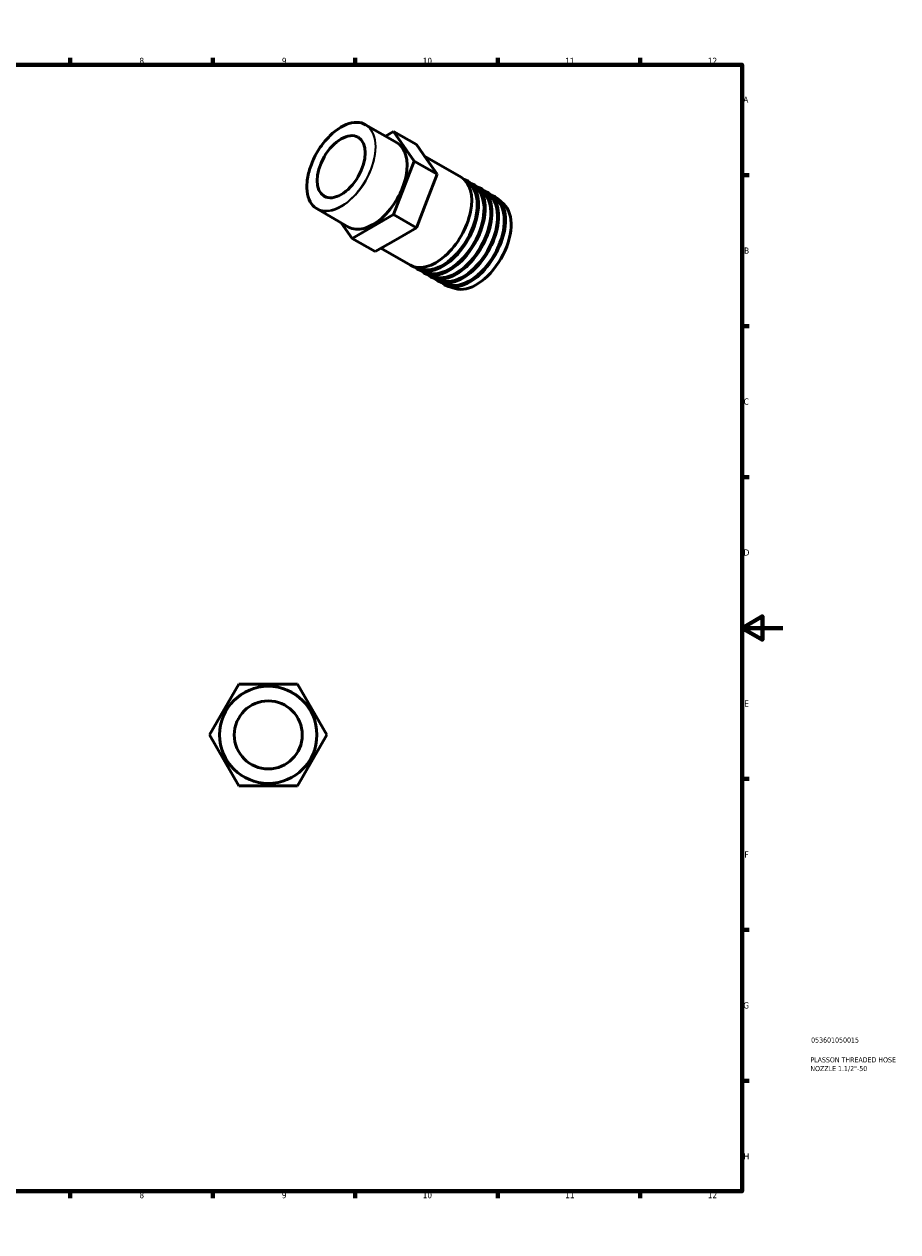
# Model space of a CAD drawing. Header units: millimetres. Extents: x 0 to 898, y 0 to 594.
# Tile 3 of 3: x 468 to 898, y 0 to 594. Entities that reach past the tile are written whole.
import ezdxf

# ---------------------------------------------------------------- set-up
doc = ezdxf.new("R2010")
doc.units = ezdxf.units.MM
for name, color, linetype, lineweight in [('Border (ANSI)', 7, 'Continuous', 70), ('Title (ISO)', 7, 'Continuous', 50), ('Visible (ANSI)', 7, 'Continuous', 50), ('Visible Narrow (ANSI)', 7, 'Continuous', 35)]:
    doc.layers.add(name, color=color, linetype=linetype, lineweight=lineweight)
doc.styles.add('Note Text (ANSI)', font='tahoma.ttf')
doc.styles.add('Note Text (ISO)', font='tahoma.ttf')

# ---------------------------------------------------------------- blocks, each defined once
blk = doc.blocks.new('Borders Default Border')
at = {"layer": 'Border (ANSI)'}
for p, q in [((70.08, 574), (70.08, 577.45)), ((140.17, 574), (140.17, 577.45)), ((210.25, 574), (210.25, 577.45)), ((280.33, 574), (280.33, 577.45)), ((350.42, 574), (350.42, 577.45)), ((490.58, 574), (490.58, 577.45)), ((560.67, 574), (560.67, 577.45)), ((630.75, 574), (630.75, 577.45)), ((700.83, 574), (700.83, 577.45)), ((770.92, 574), (770.92, 577.45)), ((20, 519.75), (16.55, 519.75)), ((821, 519.75), (824.45, 519.75)), ((20, 445.5), (16.55, 445.5)), ((821, 445.5), (824.45, 445.5)), ((20, 371.25), (16.55, 371.25)), ((821, 371.25), (824.45, 371.25)), ((20, 222.75), (16.55, 222.75)), ((821, 222.75), (824.45, 222.75)), ((20, 148.5), (16.55, 148.5)), ((821, 148.5), (824.45, 148.5)), ((20, 74.25), (16.55, 74.25)), ((821, 74.25), (824.45, 74.25)), ((70.08, 20), (70.08, 16.55)), ((140.17, 20), (140.17, 16.55)), ((210.25, 20), (210.25, 16.55)), ((280.33, 20), (280.33, 16.55)), ((350.42, 20), (350.42, 16.55)), ((490.58, 20), (490.58, 16.55)), ((560.67, 20), (560.67, 16.55)), ((630.75, 20), (630.75, 16.55)), ((700.83, 20), (700.83, 16.55)), ((770.92, 20), (770.92, 16.55))]:
    blk.add_line(p, q, dxfattribs=at)
at = {"layer": 'Border (ANSI)', "flags": 128}
for points in [[(420.5, 594), (420.5, 574), (414.73, 584), (426.27, 584), (420.5, 574)], [(20, 20), (20, 574), (821, 574), (821, 20), (20, 20)], [(0, 297), (20, 297), (10, 302.77), (10, 291.23), (20, 297)], [(841, 297), (821, 297), (831, 302.77), (831, 291.23), (821, 297)], [(420.5, 0), (420.5, 20), (414.73, 10), (426.27, 10), (420.5, 20)]]:
    blk.add_lwpolyline(points, dxfattribs=at)
at = {"layer": 'Border (ANSI)', "attachment_point": 7, "style": 'Note Text (ANSI)'}
for s, insert, char_height in [('1', (34.35, 574.4), 3.05), ('2', (104.2, 574.4), 3.05), ('3', (174.26, 574.34), 3.05), ('4', (244.23, 574.4), 3.05), ('5', (314.48, 574.34), 3.05), ('6', (384.49, 574.34), 3.05), ('7', (454.6, 574.4), 3.05), ('8', (524.63, 574.33), 3.05), ('9', (594.7, 574.34), 3.05), ('10', (663.96, 574.34), 3.048), ('11', (734.04, 574.4), 3.048), ('12', (804.13, 574.4), 3.048), ('A', (16.78, 555.35), 3.05), ('A', (821.63, 555.35), 3.05), ('B', (17.15, 481.1), 3.05), ('B', (821.99, 481.1), 3.05), ('C', (16.95, 406.8), 3.05), ('C', (821.8, 406.8), 3.05), ('D', (16.96, 332.6), 3.05), ('D', (821.81, 332.6), 3.05), ('E', (17.21, 258.35), 3.05), ('E', (822.05, 258.35), 3.05), ('F', (17.29, 184.1), 3.05), ('F', (822.14, 184.1), 3.05), ('G', (16.81, 109.79), 3.05), ('G', (821.66, 109.79), 3.05), ('H', (16.97, 35.6), 3.05), ('H', (821.81, 35.6), 3.05), ('1', (34.35, 16.55), 3.05), ('2', (104.2, 16.55), 3.05), ('3', (174.26, 16.49), 3.05), ('4', (244.23, 16.55), 3.05), ('5', (314.48, 16.49), 3.05), ('6', (384.49, 16.49), 3.05), ('7', (454.6, 16.55), 3.05), ('8', (524.63, 16.48), 3.05), ('9', (594.7, 16.49), 3.05), ('10', (663.96, 16.49), 3.048), ('11', (734.04, 16.55), 3.048), ('12', (804.13, 16.55), 3.048)]:
    blk.add_mtext(s, dxfattribs=dict(at, insert=insert, char_height=char_height))
blk = doc.blocks.new('Title Blocks ISO')
at = {"layer": 'Title (ISO)', "color": 232, "true_color": 0xca0064, "style": 'Note Text (ISO)'}
for tag, p in [('PART_NUMBER_001', (33.94, 73.08)), ('DESCRIPTION_001', (33.58, 63.35)), ('DESCRIPTION_002', (33.58, 59.07))]:
    blk.add_attdef(tag, p, '', height=2.5, dxfattribs=at)

msp = doc.modelspace()

# ---------------------------------------------------------------- linework, layer by layer
at = {"layer": 'Visible (ANSI)'}
for p, q in [((651.321, 535.65), (635.85, 544.56)), ((645.595, 538.947), (649.6, 541.253)), ((649.6, 541.253), (660.913, 534.738)), ((649.6, 541.253), (659.806, 526.692)), ((660.913, 534.738), (666.017, 527.458)), ((682.841, 518.767), (664.844, 529.13)), ((659.806, 526.692), (649.6, 500.376)), ((659.806, 526.692), (671.12, 520.177)), ((666.017, 527.458), (671.12, 520.177)), ((671.12, 520.177), (666.017, 507.019)), ((687.169, 515.1), (684.307, 517.696)), ((690.492, 513.186), (687.631, 515.782)), ((693.815, 511.272), (690.954, 513.869)), ((697.139, 509.358), (694.278, 511.955)), ((666.017, 507.019), (660.913, 493.861)), ((700.462, 507.444), (697.601, 510.041)), ((703.786, 505.531), (700.924, 508.127)), ((627.466, 494.225), (611.994, 503.134)), ((649.6, 500.376), (629.187, 488.621)), ((649.6, 500.376), (660.913, 493.861)), ((629.187, 488.621), (623.767, 496.355)), ((660.913, 493.861), (650.707, 487.984)), ((629.187, 488.621), (640.501, 482.106)), ((650.707, 487.984), (640.501, 482.106)), ((657.889, 475.438), (643.405, 483.779)), ((663.233, 473.535), (659.551, 474.706)), ((666.557, 471.621), (662.875, 472.793)), ((669.88, 469.707), (666.198, 470.879)), ((673.203, 467.794), (669.522, 468.965)), ((676.527, 465.88), (672.845, 467.051)), ((679.85, 463.966), (676.168, 465.137)), ((559.124, 244.427), (573.558, 269.427)), ((573.558, 269.427), (602.425, 269.427)), ((602.425, 269.427), (616.859, 244.427)), ((573.558, 219.427), (559.124, 244.427)), ((616.859, 244.427), (602.425, 219.427)), ((602.425, 219.427), (573.558, 219.427))]:
    msp.add_line(p, q, dxfattribs=at)
for radius in [23.901, 16.731]:
    msp.add_circle((587.992, 244.427), radius, dxfattribs=at)
msp.add_ellipse((623.837, 523.896), major_axis=(8.349, 14.499), ratio=0.5780931, dxfattribs=at)
for centre, major_axis, start_param, end_param in [((639.394, 514.937), (-11.928, -20.713), 0, 3.1415927), ((670.365, 497.102), (-12.476, -21.665), 0, 3.1415927), ((673.688, 495.188), (-12.476, -21.665), 6.1502329, 9.5577303), ((677.012, 493.275), (-12.476, -21.665), 6.1502329, 9.5577303), ((673.688, 495.188), (-12.062, -20.946), 0.1252501, 3.0163426), ((680.335, 491.361), (-12.476, -21.665), 6.1502329, 9.5577303), ((677.012, 493.275), (-12.062, -20.946), 0.1252501, 3.0163426), ((683.658, 489.447), (-12.476, -21.665), 6.1502329, 9.5577303), ((680.335, 491.361), (-12.062, -20.946), 0.1252501, 3.0163426), ((686.982, 487.533), (-12.476, -21.665), 6.1502329, 9.5577303), ((683.658, 489.447), (-12.062, -20.946), 0.1252501, 3.0163426), ((686.982, 487.533), (-12.062, -20.946), 0.1252501, 3.0163426), ((690.305, 485.619), (-12.062, -20.946), 0.1252501, 3.0163426)]:
    msp.add_ellipse(centre, major_axis=major_axis, ratio=0.5780931, start_param=start_param, end_param=end_param, dxfattribs=at)
msp.add_open_spline([(635.85, 544.56), (634.572, 545.295), (633.092, 545.677), (629.872, 545.698), (628.13, 545.333), (624.559, 543.89), (622.729, 542.808), (619.172, 540.04), (617.445, 538.354), (614.269, 534.547), (612.82, 532.428), (610.347, 527.971), (609.322, 525.635), (607.801, 520.978), (607.304, 518.659), (606.89, 514.271), (606.973, 512.204), (607.714, 508.531), (608.372, 506.926), (610.03, 504.583), (610.944, 503.739), (611.994, 503.134)], degree=3, knots=[5.4997209, 5.4997209, 5.4997209, 5.4997209, 5.8165597, 5.8165597, 6.1356499, 6.1356499, 6.456376, 6.456376, 6.7771914, 6.7771914, 7.097864, 7.097864, 7.4184851, 7.4184851, 7.7391781, 7.7391781, 8.0600142, 8.0600142, 8.3806235, 8.3806235, 8.6413135, 8.6413135, 8.6413135, 8.6413135], dxfattribs=at)
at = {"layer": 'Visible Narrow (ANSI)'}
msp.add_circle((587.992, 244.427), 23.782, dxfattribs=at)
msp.add_ellipse((623.837, 523.896), major_axis=(11.868, 20.609), ratio=0.5780931, dxfattribs=at)
msp.add_ellipse((623.922, 523.847), major_axis=(-11.928, -20.713), ratio=0.5780931, start_param=0.1570796, end_param=2.984513, dxfattribs=at)

# ---------------------------------------------------------------- block references
msp.add_blockref('Borders Default Border', (0, 0))
msp.add_blockref('Title Blocks ISO', (821, 20)).add_auto_attribs({'PART_NUMBER_001': '053601050015', 'DESCRIPTION_001': 'PLASSON THREADED HOSE', 'DESCRIPTION_002': 'NOZZLE 1.1/2"-50'})

doc.saveas('drawing.dxf')
